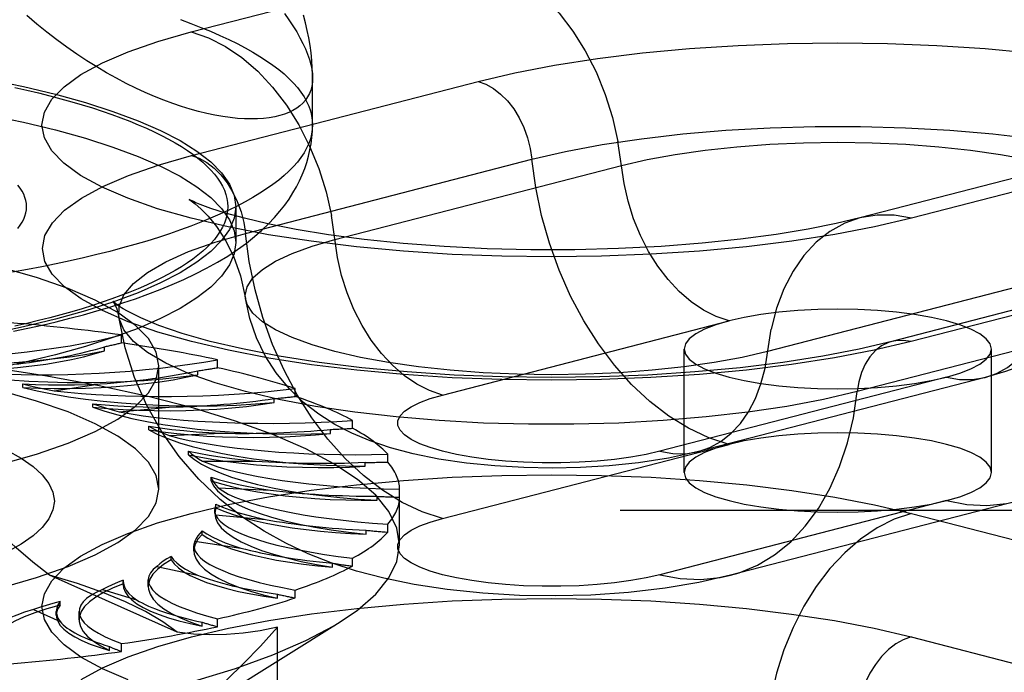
# Model space of a CAD drawing. Header units: inches. Extents: x 0 to 221, y 0 to 143.
# Tile 165 of 256: x 39.376 to 40.176, y 107.486 to 108.017. Entities that reach past the tile are written whole.
import ezdxf

# ---------------------------------------------------------------- set-up
doc = ezdxf.new("R2010")
doc.units = ezdxf.units.IN
doc.header["$LTSCALE"] = 12.142857
doc.header["$MEASUREMENT"] = 0
doc.linetypes.add('HIDDEN', pattern=[0.2, 0.1, -0.1])
doc.layers.get('0').update_dxf_attribs({"linetype": 'CONTINUOUS'})
doc.layers.add('DEFAULT_2', color=8, linetype='HIDDEN')

msp = doc.modelspace()

# ---------------------------------------------------------------- linework, layer by layer
at = {"color": 7, "linetype": 'Continuous'}
msp.add_line((39.61372, 107.93156), (39.61372, 107.96964), dxfattribs=at)
for points in [[(39.61372, 107.96956), (39.61356, 107.96616), (39.61307, 107.96292), (39.61227, 107.95984), (39.61115, 107.95694), (39.60971, 107.95421), (39.60795, 107.95165), (39.60588, 107.94928), (39.6035, 107.94709), (39.60082, 107.94509), (39.59783, 107.94329), (39.59455, 107.94168), (39.59097, 107.94027), (39.58711, 107.93907), (39.58297, 107.93807), (39.57856, 107.9373), (39.57388, 107.93674), (39.56894, 107.93641), (39.56375, 107.93631), (39.55832, 107.93644), (39.55266, 107.93681), (39.54677, 107.93742), (39.54066, 107.93828), (39.53435, 107.9394), (39.52783, 107.94076), (39.52113, 107.94239), (39.51425, 107.94429), (39.50721, 107.94645), (39.50002, 107.94889), (39.49268, 107.9516), (39.48521, 107.95458), (39.47762, 107.95786), (39.46992, 107.96142), (39.46211, 107.96527), (39.45422, 107.96942), (39.44626, 107.97387), (39.43823, 107.97861), (39.43016, 107.98365), (39.42205, 107.98901), (39.41391, 107.99467), (39.40577, 108.00063), (39.39764, 108.0069), (39.38953, 108.01348), (39.38146, 108.02037)], [(39.61372, 107.96956), (39.6137, 107.97195), (39.61351, 107.97793), (39.61312, 107.98395), (39.61251, 107.99), (39.61169, 107.9961), (39.61066, 108.00223), (39.6094, 108.00842), (39.60793, 108.01459), (39.60626, 108.02074)], [(39.61372, 107.93156), (39.61352, 107.92775), (39.61295, 107.92394), (39.61198, 107.92014), (39.61064, 107.91634), (39.60891, 107.91256), (39.60679, 107.90879), (39.6043, 107.90503), (39.60143, 107.90129), (39.59818, 107.89758), (39.59455, 107.89388), (39.59055, 107.89021), (39.58619, 107.88657), (39.58145, 107.88296), (39.57636, 107.87939), (39.5709, 107.87585), (39.56509, 107.87235), (39.55892, 107.86889), (39.55241, 107.86547), (39.54555, 107.86209), (39.53836, 107.85877), (39.53083, 107.85549), (39.52297, 107.85227), (39.51479, 107.8491), (39.50629, 107.84599), (39.49748, 107.84293), (39.48836, 107.83994), (39.47895, 107.83701), (39.46924, 107.83415), (39.45924, 107.83135), (39.44897, 107.82862), (39.43842, 107.82596), (39.4276, 107.82337), (39.41653, 107.82086), (39.40521, 107.81842), (39.39365, 107.81606), (39.38185, 107.81378), (39.36982, 107.81158)], [(39.54476, 107.82482), (39.55265, 107.83003), (39.55994, 107.83531), (39.56661, 107.84061), (39.57261, 107.84584), (39.57803, 107.85103), (39.58287, 107.85613), (39.58722, 107.86118), (39.59114, 107.86617), (39.59465, 107.87114), (39.59782, 107.8761), (39.60066, 107.88105), (39.60318, 107.88601), (39.60541, 107.89097), (39.60737, 107.89595), (39.60906, 107.90096), (39.61048, 107.90601), (39.61165, 107.91109), (39.61255, 107.91617), (39.6132, 107.92127), (39.61359, 107.92641), (39.61372, 107.93156)], [(39.55017, 107.8284), (39.54994, 107.8267), (39.54613, 107.81752), (39.53979, 107.80843), (39.53096, 107.79948), (39.51969, 107.79071), (39.50603, 107.78218), (39.49005, 107.77392), (39.47184, 107.76597), (39.45148, 107.75838), (39.42909, 107.75119), (39.40477, 107.74443), (39.37865, 107.73813), (39.35085, 107.73234), (39.32154, 107.72707), (39.29084, 107.72236), (39.25892, 107.71822), (39.22595, 107.71469), (39.19208, 107.71177)], [(39.37053, 107.76365), (39.38226, 107.76611), (39.39381, 107.76868), (39.40519, 107.77137), (39.41639, 107.77417), (39.42741, 107.77709), (39.43825, 107.78013), (39.44891, 107.78331), (39.45938, 107.78663), (39.46968, 107.7901), (39.47981, 107.79373), (39.48976, 107.79755), (39.49952, 107.80155), (39.5091, 107.80576), (39.51845, 107.81019), (39.52758, 107.81486), (39.53636, 107.81974), (39.54476, 107.82482)]]:
    msp.add_lwpolyline(points, dxfattribs=at)
at = {"layer": 'DEFAULT_2', "color": 8, "linetype": 'HIDDEN'}
for p, q in [((39.515, 108.00709), (39.74796, 108.06738)), ((41.61372, 108.00019), (37.43522, 108.00019)), ((39.51531, 107.90655), (39.74826, 107.96685)), ((40.29175, 107.91617), (40.0588, 107.85588)), ((40.33359, 107.91581), (40.10064, 107.85552)), ((39.55908, 107.84324), (39.79203, 107.90354)), ((39.63192, 107.83817), (39.86487, 107.89846)), ((39.55122, 107.86491), (39.55122, 107.83593)), ((39.55122, 107.83593), (39.55017, 107.8284)), ((40.31762, 107.81557), (40.08467, 107.75527)), ((40.33328, 107.81543), (40.10033, 107.75514)), ((40.21667, 107.80741), (39.98372, 107.74712)), ((39.71943, 107.71173), (39.95239, 107.77202)), ((40.28952, 107.77478), (40.05657, 107.71448)), ((39.45827, 107.75414), (39.45827, 107.76058)), ((39.44445, 107.74779), (39.44445, 107.751)), ((39.91577, 107.64869), (39.91577, 107.74915)), ((40.16577, 107.64869), (40.16577, 107.74915)), ((39.53632, 107.73394), (39.53632, 107.74038)), ((39.48872, 107.63502), (39.48872, 107.73548)), ((39.52058, 107.72825), (39.52058, 107.73147)), ((39.37812, 107.71785), (39.37812, 107.72078)), ((39.40367, 107.71519), (39.44108, 107.72078)), ((40.12916, 107.72627), (39.89621, 107.66598)), ((40.16048, 107.726), (39.92753, 107.66571)), ((39.59964, 107.71054), (39.59964, 107.71697)), ((39.43518, 107.70176), (39.43518, 107.70468)), ((39.58246, 107.7056), (39.58246, 107.70881)), ((39.4566, 107.69803), (39.49718, 107.70186)), ((39.64629, 107.68465), (39.64629, 107.69108)), ((39.48057, 107.68334), (39.48057, 107.68626)), ((39.49721, 107.67876), (39.53974, 107.6807)), ((39.62819, 107.6805), (39.62819, 107.68372)), ((39.51292, 107.66316), (39.51292, 107.66609)), ((39.71943, 107.61128), (39.95239, 107.67157)), ((39.52427, 107.65795), (39.56745, 107.65795)), ((39.65639, 107.65373), (39.65639, 107.65695)), ((39.67486, 107.65705), (39.67486, 107.66348)), ((41.48872, 107.64508), (37.43522, 107.64508)), ((39.53124, 107.64184), (39.53124, 107.64476)), ((39.53695, 107.63624), (39.57948, 107.63429)), ((39.68448, 107.58989), (39.68448, 107.63502)), ((39.6662, 107.6261), (39.6662, 107.62932)), ((40.12916, 107.62581), (39.89621, 107.56552)), ((40.18654, 107.62532), (39.95359, 107.56502)), ((37.43522, 107.61816), (41.48872, 107.61816)), ((39.53497, 107.62002), (39.53422, 107.61553)), ((39.53422, 107.61554), (39.53422, 107.61846)), ((39.53497, 107.62002), (39.53497, 107.62294)), ((39.53488, 107.61428), (39.57546, 107.61046)), ((40.10064, 107.61544), (40.33359, 107.55515)), ((39.52401, 107.59836), (39.52401, 107.60128)), ((39.65733, 107.59845), (39.65733, 107.60167)), ((39.67486, 107.60013), (39.67486, 107.60656)), ((39.5181, 107.59276), (39.55551, 107.58717)), ((39.51725, 107.58508), (39.51725, 107.58894)), ((39.49868, 107.57752), (39.49868, 107.58044)), ((39.64629, 107.57253), (39.64629, 107.57897)), ((39.48715, 107.57232), (39.52023, 107.56513)), ((39.63004, 107.57162), (39.63004, 107.57484)), ((39.50362, 107.5187), (39.39977, 107.56526)), ((39.45972, 107.55738), (39.45972, 107.5603)), ((39.45975, 107.56105), (39.45973, 107.56029)), ((39.45975, 107.55813), (39.45975, 107.56106)), ((39.4801, 107.55584), (39.4801, 107.56136)), ((39.44295, 107.55358), (39.47071, 107.54501)), ((39.45975, 107.55813), (39.45973, 107.55737)), ((39.59964, 107.54664), (39.59964, 107.55307)), ((39.58516, 107.54643), (39.58516, 107.54964)), ((39.38684, 107.53711), (39.40843, 107.52743)), ((39.40841, 107.5408), (39.40841, 107.54372)), ((39.40538, 107.53267), (39.40538, 107.53559)), ((39.4239, 107.52872), (39.4239, 107.53568)), ((39.53632, 107.52324), (39.53632, 107.52967)), ((39.48909, 107.4352), (39.63628, 107.52717)), ((39.52406, 107.52363), (39.52406, 107.52684)), ((39.58519, 107.13154), (39.58519, 107.52273)), ((40.10033, 107.51491), (40.33328, 107.45461)), ((39.44859, 107.50392), (39.44859, 107.50714)), ((39.45827, 107.50304), (39.45827, 107.50947))]:
    msp.add_line(p, q, dxfattribs=at)
for points in [[(39.74796, 108.06738), (39.76199, 108.0626), (39.77583, 108.05561), (39.78928, 108.04649), (39.80213, 108.03538), (39.81422, 108.02244), (39.82537, 108.00784), (39.83542, 107.99181), (39.84423, 107.97455), (39.85168, 107.95633), (39.85765, 107.93739), (39.86207, 107.91801)], [(39.50629, 108.01713), (39.51479, 108.01402), (39.52297, 108.01085), (39.53083, 108.00763), (39.53836, 108.00435), (39.54555, 108.00103), (39.55241, 107.99766), (39.55892, 107.99424), (39.56509, 107.99078), (39.5709, 107.98727), (39.57636, 107.98373), (39.58145, 107.98016), (39.58619, 107.97655), (39.59055, 107.97291), (39.59455, 107.96924), (39.59818, 107.96555), (39.60143, 107.96183), (39.6043, 107.95809), (39.60679, 107.95434), (39.60891, 107.95056), (39.61064, 107.94678), (39.61198, 107.94298), (39.61295, 107.93918), (39.61352, 107.93537), (39.61372, 107.93156)], [(39.59097, 108.02223), (39.59455, 108.01704), (39.59783, 108.012), (39.60082, 108.00709), (39.6035, 108.00233), (39.60588, 107.99772), (39.60795, 107.99324), (39.60971, 107.98892), (39.61115, 107.98474), (39.61227, 107.98071), (39.61307, 107.97684), (39.61356, 107.97312), (39.61372, 107.96956)], [(40.10064, 107.85552), (40.07066, 107.84848), (40.03834, 107.84227), (40.00348, 107.83685), (39.96668, 107.83232), (39.92841, 107.82877), (39.88899, 107.8262), (39.84875, 107.82465), (39.80812, 107.82412), (39.76749, 107.82464), (39.72725, 107.82617), (39.6878, 107.82873), (39.64949, 107.83227), (39.61272, 107.83677), (39.57782, 107.84218), (39.54515, 107.84845), (39.515, 107.85552), (39.4877, 107.86332), (39.46346, 107.87177), (39.44257, 107.88081), (39.42518, 107.89032), (39.4115, 107.90024), (39.40163, 107.91045), (39.3957, 107.92086), (39.39371, 107.93138), (39.39576, 107.9419), (39.40175, 107.95231), (39.41167, 107.96251), (39.4254, 107.97242), (39.44288, 107.98194), (39.46381, 107.99097), (39.48781, 107.99933), (39.515, 108.00709)], [(39.515, 108.00709), (39.52904, 108.00231), (39.54288, 107.99531), (39.55632, 107.9862), (39.56918, 107.97509), (39.58127, 107.96214), (39.59242, 107.94755), (39.60247, 107.93151), (39.61128, 107.91426), (39.61873, 107.89604), (39.6247, 107.8771), (39.62912, 107.85772)], [(39.05122, 107.99432), (39.08698, 107.99399), (39.12237, 107.993), (39.1575, 107.99136), (39.19208, 107.98908), (39.22595, 107.98616), (39.25892, 107.98263), (39.29084, 107.97849), (39.32154, 107.97378), (39.35085, 107.96851), (39.37865, 107.96271), (39.40477, 107.95642), (39.42909, 107.94966), (39.45148, 107.94246), (39.47184, 107.93488), (39.49005, 107.92693), (39.50603, 107.91867), (39.51969, 107.91014), (39.53096, 107.90137), (39.53979, 107.89242), (39.54613, 107.88333), (39.54994, 107.87414), (39.55122, 107.86491)], [(39.74826, 107.96685), (39.77821, 107.97388), (39.8105, 107.98008), (39.84533, 107.98549), (39.88208, 107.99001), (39.92031, 107.99356), (39.9597, 107.99613), (39.99989, 107.99768), (40.04048, 107.9982), (40.08106, 107.99769), (40.12126, 107.99616), (40.16067, 107.9936), (40.19894, 107.99007)], [(39.05122, 107.96534), (39.08698, 107.96501), (39.12237, 107.96403), (39.1575, 107.96239), (39.19208, 107.9601), (39.22595, 107.95718), (39.25892, 107.95365), (39.29084, 107.94951), (39.32154, 107.9448), (39.35085, 107.93953), (39.37865, 107.93374), (39.40477, 107.92744), (39.42909, 107.92068), (39.45148, 107.91349), (39.47184, 107.9059), (39.49005, 107.89795), (39.50603, 107.88969), (39.51969, 107.88116), (39.53096, 107.87239), (39.53979, 107.86344), (39.54613, 107.85435), (39.54994, 107.84517), (39.55122, 107.83593)], [(39.37172, 107.96204), (39.38143, 107.95983), (39.39092, 107.95756), (39.40017, 107.95523), (39.40919, 107.95283), (39.41796, 107.95038), (39.42648, 107.94786), (39.43474, 107.94529), (39.44274, 107.94267), (39.45047, 107.93999), (39.45792, 107.93726), (39.4651, 107.93448), (39.472, 107.93165), (39.4786, 107.92878), (39.48491, 107.92586), (39.49093, 107.9229), (39.49664, 107.9199), (39.50205, 107.91686), (39.50715, 107.91379), (39.51194, 107.91069), (39.51641, 107.90755), (39.52056, 107.90438), (39.52439, 107.90119), (39.5279, 107.89797), (39.53108, 107.89473), (39.53393, 107.89147), (39.53645, 107.88819), (39.53864, 107.88489), (39.5405, 107.88158), (39.54201, 107.87826), (39.5432, 107.87493), (39.54404, 107.8716), (39.54455, 107.86826), (39.54472, 107.86491), (39.54455, 107.86157), (39.54404, 107.85823), (39.5432, 107.85489), (39.54201, 107.85156), (39.5405, 107.84824), (39.53864, 107.84493), (39.53645, 107.84164), (39.53393, 107.83836), (39.53108, 107.8351), (39.5279, 107.83185), (39.52439, 107.82864), (39.52056, 107.82544), (39.51641, 107.82228), (39.51194, 107.81914), (39.50715, 107.81603), (39.50205, 107.81296), (39.49664, 107.80992), (39.49093, 107.80693), (39.48491, 107.80397), (39.4786, 107.80105), (39.472, 107.79818), (39.4651, 107.79535), (39.45792, 107.79257), (39.45047, 107.78984), (39.44274, 107.78716), (39.43474, 107.78453), (39.42648, 107.78196), (39.41796, 107.77945), (39.40919, 107.77699), (39.40017, 107.7746), (39.39092, 107.77226), (39.38143, 107.76999), (39.37172, 107.76779)], [(39.74826, 107.96685), (39.75457, 107.9646), (39.76074, 107.96116), (39.76666, 107.9566), (39.77221, 107.95102), (39.77726, 107.94453), (39.78172, 107.93726), (39.7855, 107.92936), (39.78851, 107.92099), (39.7907, 107.91232), (39.79203, 107.90354)], [(39.79203, 107.90354), (39.81939, 107.90991), (39.84918, 107.91551), (39.88107, 107.92028), (39.91471, 107.92416), (39.94973, 107.9271), (39.98574, 107.92908), (40.02236, 107.93008), (40.05918, 107.93008), (40.0958, 107.92908), (40.13182, 107.9271), (40.16684, 107.92416), (40.20048, 107.92028), (40.23237, 107.91551), (40.26216, 107.90991), (40.28952, 107.90354), (40.31416, 107.89645), (40.3358, 107.88874), (40.35421, 107.88049), (40.36919, 107.87178), (40.38057, 107.86272), (40.38822, 107.8534), (40.39207, 107.84392), (40.3923, 107.83573)], [(39.95239, 107.77202), (39.94188, 107.7756), (39.93152, 107.78084), (39.92146, 107.78766), (39.91183, 107.79598), (39.90278, 107.80567), (39.89444, 107.81659), (39.88692, 107.82859), (39.88032, 107.84151), (39.87475, 107.85515), (39.87028, 107.86932), (39.86697, 107.88383), (39.86207, 107.91801)], [(39.86487, 107.89846), (39.88567, 107.90327), (39.90842, 107.90745), (39.93284, 107.91094), (39.95861, 107.91371), (39.98542, 107.9157), (40.01292, 107.91691), (40.04077, 107.91732), (40.06863, 107.91691), (40.09613, 107.9157), (40.12293, 107.91371), (40.14871, 107.91094), (40.17312, 107.90745), (40.19587, 107.90327), (40.21667, 107.89846), (40.23526, 107.89308), (40.25141, 107.88719), (40.2649, 107.88087), (40.27558, 107.8742), (40.2833, 107.86726), (40.28797, 107.86014), (40.28954, 107.85293), (40.28936, 107.85049)], [(40.10033, 107.75514), (40.07038, 107.74811), (40.0381, 107.7419), (40.00327, 107.73649), (39.96652, 107.73197), (39.92828, 107.72842), (39.8889, 107.72586), (39.84871, 107.72431), (39.80812, 107.72378), (39.76754, 107.72429), (39.72734, 107.72583), (39.68792, 107.72838), (39.64965, 107.73191), (39.61292, 107.73641), (39.57806, 107.74181), (39.54543, 107.74808), (39.51531, 107.75514), (39.48804, 107.76293), (39.46382, 107.77138), (39.44295, 107.7804), (39.42558, 107.78991), (39.41192, 107.79981), (39.40205, 107.81002), (39.39613, 107.82042), (39.39415, 107.83092), (39.39619, 107.84143), (39.40217, 107.85183), (39.41209, 107.86202), (39.4258, 107.87192), (39.44326, 107.88143), (39.46417, 107.89045), (39.48814, 107.8988), (39.51531, 107.90655)], [(39.51531, 107.90655), (39.52162, 107.9043), (39.52779, 107.90087), (39.53371, 107.89631), (39.53925, 107.89073), (39.54431, 107.88424), (39.54877, 107.87696), (39.55255, 107.86906), (39.55556, 107.86069), (39.55775, 107.85203), (39.55908, 107.84324)], [(39.95239, 107.67157), (39.93586, 107.677), (39.9195, 107.68469), (39.90349, 107.69455), (39.88799, 107.70648), (39.87316, 107.72035), (39.85916, 107.73603), (39.84614, 107.75334), (39.83422, 107.77211), (39.82354, 107.79214), (39.8142, 107.81322), (39.80631, 107.83513), (39.79994, 107.85765), (39.79516, 107.88053), (39.79203, 107.90354)], [(39.37414, 107.84732), (39.37602, 107.84981), (39.3776, 107.8523), (39.3789, 107.85481), (39.37991, 107.85733), (39.38064, 107.85985), (39.38107, 107.86238), (39.38122, 107.86491), (39.38107, 107.86744), (39.38064, 107.86997), (39.37991, 107.8725), (39.3789, 107.87501), (39.3776, 107.87752), (39.37602, 107.88002), (39.37414, 107.8825)], [(39.55122, 107.86491), (39.54994, 107.85568), (39.54613, 107.8465), (39.53979, 107.8374), (39.53096, 107.82845), (39.51969, 107.81969), (39.50603, 107.81115), (39.49005, 107.80289), (39.47184, 107.79495), (39.45148, 107.78736), (39.42909, 107.78017), (39.40477, 107.77341), (39.37865, 107.76711), (39.35085, 107.76132), (39.32154, 107.75605), (39.29084, 107.75133), (39.25892, 107.7472), (39.22595, 107.74366), (39.19208, 107.74075)], [(39.51822, 107.86848), (39.51687, 107.86908), (39.51399, 107.87048), (39.51353, 107.87073), (39.5151, 107.86969), (39.51834, 107.86725), (39.52302, 107.86316), (39.52886, 107.85716), (39.53552, 107.84893), (39.54264, 107.83808), (39.54945, 107.82462), (39.55523, 107.80863), (39.55924, 107.7902)], [(40.0588, 107.85588), (40.03942, 107.85127), (40.01673, 107.84673), (39.99069, 107.84241), (39.96176, 107.83852), (39.93043, 107.83523), (39.89717, 107.83265), (39.86251, 107.83086), (39.82699, 107.82994), (39.79117, 107.82991), (39.7556, 107.83077), (39.72081, 107.8325), (39.68737, 107.83503), (39.65579, 107.8383), (39.62663, 107.84216), (39.60029, 107.84648), (39.57737, 107.85102), (39.55834, 107.85549), (39.54295, 107.85973), (39.53107, 107.86353), (39.52246, 107.86671), (39.51822, 107.86848)], [(39.71943, 107.71173), (39.70893, 107.71531), (39.69857, 107.72054), (39.6885, 107.72737), (39.67888, 107.73568), (39.66983, 107.74537), (39.66149, 107.7563), (39.65396, 107.7683), (39.64737, 107.78121), (39.6418, 107.79485), (39.63732, 107.80903), (39.63402, 107.82354), (39.62912, 107.85772)], [(40.10064, 107.85552), (40.0866, 107.858), (40.07276, 107.85817), (40.0588, 107.85588)], [(39.48872, 107.73548), (39.4866, 107.74658), (39.48031, 107.75757), (39.46986, 107.76835), (39.45541, 107.77881), (39.43704, 107.78885), (39.41499, 107.79839), (39.3894, 107.80731), (39.36058, 107.81555), (39.32875, 107.82301), (39.29428, 107.82963), (39.25745, 107.83534), (39.21864, 107.84009), (39.17821, 107.84383), (39.13657, 107.84654), (39.0943, 107.84816), (39.05122, 107.84871)], [(40.0588, 107.85588), (40.04646, 107.85156), (40.03437, 107.84487), (40.02322, 107.83605), (40.01317, 107.82522), (40.00436, 107.81252), (39.99692, 107.79815), (39.99094, 107.78231), (39.98652, 107.76522)], [(40.28936, 107.85049), (40.28613, 107.83497), (40.28104, 107.8198), (40.2741, 107.80517), (40.26542, 107.79137), (40.255, 107.77846), (40.2434, 107.76703), (40.23143, 107.75749), (40.21897, 107.74936), (40.206, 107.74238), (40.19221, 107.73628), (40.17708, 107.73082), (40.16048, 107.726)], [(39.45629, 107.77544), (39.45652, 107.78363), (39.46037, 107.79311), (39.46803, 107.80243), (39.47941, 107.81149), (39.49438, 107.8202), (39.5128, 107.82845), (39.53444, 107.83616), (39.55908, 107.84324)], [(39.71943, 107.61128), (39.70291, 107.61671), (39.68655, 107.62439), (39.67054, 107.63425), (39.65504, 107.64618), (39.64021, 107.66006), (39.62621, 107.67574), (39.61318, 107.69305), (39.60127, 107.71182), (39.59058, 107.73185), (39.58125, 107.75293), (39.57335, 107.77484), (39.56699, 107.79735), (39.56221, 107.82024), (39.55908, 107.84324)], [(39.55924, 107.7902), (39.55906, 107.79264), (39.56062, 107.79985), (39.5653, 107.80697), (39.57302, 107.81391), (39.5837, 107.82058), (39.59719, 107.8269), (39.61333, 107.83279), (39.63192, 107.83817)], [(40.16048, 107.726), (40.16971, 107.72923), (40.17876, 107.73424), (40.18711, 107.74084), (40.19463, 107.74895), (40.20123, 107.75845), (40.2068, 107.76921), (40.21127, 107.78106), (40.21458, 107.79386), (40.21948, 107.82551)], [(39.45984, 107.78184), (39.45625, 107.78414), (39.45247, 107.78699), (39.45138, 107.78801), (39.45229, 107.78676), (39.4544, 107.78262), (39.45629, 107.77544)], [(39.98372, 107.74712), (39.96292, 107.7423), (39.94017, 107.73813), (39.91576, 107.73463), (39.88998, 107.73187), (39.86318, 107.72987), (39.83567, 107.72866), (39.80782, 107.72826), (39.77997, 107.72866), (39.75247, 107.72987), (39.72566, 107.73187), (39.69989, 107.73463), (39.67547, 107.73813), (39.65272, 107.7423), (39.63192, 107.74712), (39.61333, 107.7525), (39.59719, 107.75839), (39.5837, 107.76471), (39.57302, 107.77138), (39.5653, 107.77832), (39.56062, 107.78543), (39.55924, 107.7902)], [(39.92753, 107.66571), (39.903, 107.66031), (39.87862, 107.65655), (39.855, 107.65411), (39.8317, 107.65271), (39.80858, 107.65224), (39.78549, 107.65265), (39.76196, 107.654), (39.73887, 107.65631), (39.71641, 107.65964), (39.6956, 107.66386), (39.67723, 107.66874), (39.66065, 107.67433), (39.64563, 107.68064), (39.63173, 107.68784), (39.61877, 107.69606), (39.60649, 107.70561), (39.59466, 107.717), (39.58405, 107.72986), (39.57523, 107.74356), (39.56808, 107.75823), (39.56269, 107.77386), (39.55924, 107.7902)], [(40.08467, 107.75527), (40.05818, 107.74904), (40.02863, 107.74332), (39.99621, 107.73823), (39.96138, 107.73391), (39.92465, 107.73046), (39.88645, 107.72794), (39.84729, 107.72642), (39.80764, 107.72591), (39.76798, 107.72643), (39.7288, 107.72796), (39.69059, 107.73049), (39.65385, 107.73396), (39.619, 107.73829), (39.58656, 107.7434), (39.5569, 107.74916), (39.53051, 107.75539), (39.50767, 107.7619), (39.48878, 107.76838), (39.47404, 107.77447), (39.46326, 107.77986), (39.45984, 107.78184)], [(40.04077, 107.7815), (40.02446, 107.78122), (40.00842, 107.7804), (39.99294, 107.77904), (39.97827, 107.77717), (39.96468, 107.77481), (39.95239, 107.77202)], [(40.16577, 107.74915), (40.1647, 107.75337), (40.16151, 107.75752), (40.15626, 107.76153), (40.14903, 107.76532), (40.13994, 107.76884), (40.12916, 107.77202), (40.11687, 107.77481), (40.10327, 107.77717), (40.08861, 107.77904), (40.07313, 107.7804), (40.05709, 107.78122), (40.04077, 107.7815)], [(40.05657, 107.71448), (40.0292, 107.70811), (39.99941, 107.7025), (39.96753, 107.69774), (39.93389, 107.69386), (39.89887, 107.69092), (39.86285, 107.68894), (39.82623, 107.68794), (39.78941, 107.68794), (39.75279, 107.68894), (39.71677, 107.69092), (39.68176, 107.69386), (39.64812, 107.69774), (39.61623, 107.7025), (39.58644, 107.70811), (39.55908, 107.71448), (39.53444, 107.72157), (39.5128, 107.72928), (39.49438, 107.73753), (39.47941, 107.74623), (39.46803, 107.7553), (39.46037, 107.76462), (39.45652, 107.7741), (39.45629, 107.77544)], [(39.95359, 107.56502), (39.92775, 107.55916), (39.9004, 107.55454), (39.87065, 107.55107), (39.84011, 107.54898), (39.81097, 107.54825), (39.782, 107.54871), (39.75207, 107.55046), (39.72312, 107.55348), (39.69639, 107.55757), (39.67173, 107.56264), (39.64946, 107.5685), (39.62895, 107.57518), (39.61011, 107.5826), (39.59211, 107.59106), (39.57449, 107.60086), (39.55689, 107.61245), (39.53871, 107.62673), (39.52122, 107.6433), (39.50532, 107.6616), (39.49113, 107.68164), (39.47898, 107.70313), (39.469, 107.72602), (39.46137, 107.75021), (39.45629, 107.77544)], [(39.95239, 107.77202), (39.94153, 107.76881), (39.93252, 107.76532), (39.9253, 107.76153), (39.92003, 107.75752), (39.91686, 107.75337), (39.91577, 107.74915)], [(39.92753, 107.66571), (39.93676, 107.66894), (39.94581, 107.67394), (39.95416, 107.68055), (39.96168, 107.68866), (39.96827, 107.69816), (39.97385, 107.70891), (39.97832, 107.72077), (39.98163, 107.73357), (39.98652, 107.76522)], [(39.68448, 107.58989), (39.68232, 107.60342), (39.67584, 107.61687), (39.6651, 107.63012), (39.65017, 107.64311), (39.63114, 107.65573), (39.60815, 107.6679), (39.58136, 107.67953), (39.55095, 107.69056), (39.51712, 107.7009), (39.48011, 107.71047), (39.44017, 107.71923), (39.39758, 107.7271), (39.35262, 107.73404), (39.3056, 107.73998), (39.25684, 107.74491), (39.20667, 107.74877), (39.15545, 107.75155), (39.10351, 107.75323), (39.05122, 107.75379)], [(40.08467, 107.75527), (40.08193, 107.75442), (40.07639, 107.75171), (40.07133, 107.74783), (40.06687, 107.74287), (40.0631, 107.73692), (40.06008, 107.73011), (40.05789, 107.72258), (40.05657, 107.71448)], [(40.10033, 107.75514), (40.09403, 107.75615), (40.08785, 107.75591), (40.08467, 107.75527)], [(39.48872, 107.63502), (39.4866, 107.64612), (39.48031, 107.65711), (39.46986, 107.66789), (39.45541, 107.67835), (39.43704, 107.6884), (39.41499, 107.69793), (39.3894, 107.70685), (39.36058, 107.71509), (39.32875, 107.72255), (39.29428, 107.72917), (39.25745, 107.73488), (39.21864, 107.73964), (39.17821, 107.74338), (39.13657, 107.74608), (39.0943, 107.7477), (39.05122, 107.74826)], [(39.23624, 107.74122), (39.25086, 107.73963), (39.26582, 107.73836), (39.28117, 107.7374), (39.29676, 107.73676), (39.3125, 107.73645), (39.32829, 107.73645), (39.34402, 107.73679), (39.35961, 107.73744), (39.37494, 107.73842), (39.38992, 107.73971), (39.40446, 107.7413), (39.41845, 107.74319), (39.43177, 107.74535), (39.44445, 107.74779)], [(39.31113, 107.73114), (39.32397, 107.73121), (39.33667, 107.73154), (39.34927, 107.73212), (39.36165, 107.73296), (39.37374, 107.73404), (39.38547, 107.73536), (39.39677, 107.73692), (39.40756, 107.73869), (39.41779, 107.74068), (39.42739, 107.74287), (39.43627, 107.74524), (39.44445, 107.74779)], [(39.91577, 107.74915), (39.91686, 107.74492), (39.92003, 107.74077), (39.9253, 107.73677), (39.93252, 107.73297), (39.94162, 107.72945), (39.95239, 107.72627), (39.96469, 107.72348), (39.97827, 107.72113), (39.99294, 107.71926), (40.00842, 107.7179), (40.02432, 107.71708), (40.04077, 107.71679)], [(40.12916, 107.72627), (40.13994, 107.72945), (40.14903, 107.73297), (40.15626, 107.73677), (40.16151, 107.74077), (40.1647, 107.74492), (40.16577, 107.74915)], [(39.05122, 107.62225), (39.0943, 107.6228), (39.13657, 107.62442), (39.17821, 107.62712), (39.21864, 107.63086), (39.25745, 107.63562), (39.29428, 107.64133), (39.32875, 107.64795), (39.36058, 107.65541), (39.3894, 107.66365), (39.41499, 107.67257), (39.43704, 107.6821), (39.45541, 107.69215), (39.46986, 107.70261), (39.48031, 107.71339), (39.4866, 107.72438), (39.48872, 107.73548)], [(39.31113, 107.73114), (39.32446, 107.72892), (39.33834, 107.727), (39.35282, 107.72537), (39.36774, 107.72403), (39.38303, 107.72302), (39.39859, 107.72231), (39.41431, 107.72194), (39.43009, 107.72188), (39.44584, 107.72215), (39.46146, 107.72275), (39.47685, 107.72366), (39.4919, 107.72489), (39.50646, 107.72642), (39.52058, 107.72825)], [(39.37812, 107.71785), (39.39082, 107.71735), (39.40354, 107.7171), (39.41634, 107.71711), (39.42909, 107.71737), (39.44173, 107.71789), (39.45417, 107.71867), (39.46633, 107.71969), (39.47816, 107.72096), (39.48956, 107.72246), (39.50049, 107.72418), (39.51081, 107.72611), (39.52058, 107.72825)], [(39.37814, 107.72078), (39.38419, 107.71927), (39.39046, 107.71784), (39.39696, 107.71648), (39.40367, 107.71519)], [(39.37814, 107.72078), (39.3886, 107.72034), (39.39909, 107.72008), (39.40963, 107.71999), (39.42016, 107.72008), (39.43064, 107.72035), (39.44108, 107.72078)], [(40.04077, 107.71679), (40.05723, 107.71708), (40.07313, 107.7179), (40.0886, 107.71926), (40.10327, 107.72113), (40.11675, 107.72346), (40.12916, 107.72627)], [(40.12916, 107.72627), (40.13967, 107.72441), (40.15003, 107.72428), (40.16048, 107.726)], [(39.37812, 107.71785), (39.38977, 107.71507), (39.40215, 107.71255), (39.4153, 107.71029), (39.42911, 107.70831), (39.44348, 107.70662), (39.45833, 107.70523), (39.47355, 107.70415), (39.48906, 107.70339), (39.50476, 107.70295), (39.52054, 107.70283), (39.53631, 107.70304), (39.55195, 107.70358), (39.56732, 107.70443), (39.58246, 107.7056)], [(39.95359, 107.56502), (39.9606, 107.5671), (39.97543, 107.5733), (39.98943, 107.58173), (40.00246, 107.5923), (40.01438, 107.6049), (40.02506, 107.6194), (40.0344, 107.63565), (40.04229, 107.65347), (40.04866, 107.67269), (40.05343, 107.6931), (40.05657, 107.71448)], [(39.43518, 107.70176), (39.44734, 107.70069), (39.45971, 107.69987), (39.47232, 107.6993), (39.48505, 107.69899), (39.49785, 107.69894), (39.51062, 107.69914), (39.52329, 107.6996), (39.53578, 107.70032), (39.54802, 107.70128), (39.55993, 107.70249), (39.5714, 107.70392), (39.58246, 107.7056)], [(39.4352, 107.70468), (39.44015, 107.70293), (39.44536, 107.70124), (39.45085, 107.6996), (39.4566, 107.69803)], [(39.4352, 107.70468), (39.44521, 107.70378), (39.45536, 107.70305), (39.46568, 107.70249), (39.47611, 107.70211), (39.48661, 107.70189), (39.49718, 107.70186)], [(39.89621, 107.66598), (39.8849, 107.66339), (39.87261, 107.66119), (39.85924, 107.65937), (39.84511, 107.65798), (39.83045, 107.65704), (39.81546, 107.65656), (39.80035, 107.65656), (39.78536, 107.65703), (39.77069, 107.65797), (39.75656, 107.65935), (39.74318, 107.66117), (39.73074, 107.66339), (39.71944, 107.66598), (39.70941, 107.66891), (39.70084, 107.67213), (39.69382, 107.67559), (39.68847, 107.67924), (39.68486, 107.68304), (39.68306, 107.68692), (39.68306, 107.69083), (39.6849, 107.69471), (39.68851, 107.69851), (39.6939, 107.70216), (39.70092, 107.70562), (39.70942, 107.7088), (39.71943, 107.71173)], [(39.43518, 107.70176), (39.44478, 107.69849), (39.45528, 107.69546), (39.46672, 107.69264), (39.47899, 107.69007), (39.49201, 107.68776), (39.5057, 107.68572), (39.51997, 107.68397), (39.53473, 107.68252), (39.54989, 107.68139), (39.56536, 107.68056), (39.58103, 107.68006), (39.59679, 107.67988), (39.6125, 107.68003), (39.62819, 107.6805)], [(39.48057, 107.68334), (39.48784, 107.67969), (39.49615, 107.67623), (39.50552, 107.67295), (39.51587, 107.66986), (39.52715, 107.667), (39.53926, 107.66438), (39.55214, 107.66202), (39.56571, 107.65993), (39.57988, 107.65812), (39.59455, 107.65662), (39.60965, 107.65542), (39.62505, 107.65454), (39.64062, 107.65397), (39.65639, 107.65373)], [(39.48057, 107.68334), (39.49183, 107.68174), (39.50346, 107.68038), (39.5155, 107.67925), (39.52783, 107.67837), (39.5404, 107.67775), (39.55311, 107.67737), (39.5659, 107.67726), (39.57868, 107.6774), (39.59138, 107.6778), (39.60392, 107.67845), (39.61617, 107.67935), (39.62819, 107.6805)], [(39.48059, 107.68626), (39.48429, 107.68431), (39.48829, 107.68241), (39.4926, 107.68056), (39.49721, 107.67876)], [(39.48059, 107.68626), (39.48984, 107.68493), (39.49935, 107.68375), (39.50914, 107.68274), (39.51916, 107.68189), (39.52935, 107.68121), (39.53974, 107.6807)], [(40.04077, 107.68104), (40.02446, 107.68077), (40.00842, 107.67994), (39.99294, 107.67858), (39.97827, 107.67671), (39.96468, 107.67436), (39.95239, 107.67157)], [(40.16577, 107.64869), (40.1647, 107.65291), (40.16151, 107.65706), (40.15626, 107.66107), (40.14903, 107.66487), (40.13994, 107.66839), (40.12916, 107.67157), (40.11687, 107.67436), (40.10327, 107.67671), (40.08861, 107.67858), (40.07313, 107.67994), (40.05709, 107.68077), (40.04077, 107.68104)], [(39.36521, 107.66691), (39.37685, 107.66039), (39.38648, 107.65365), (39.39402, 107.64674), (39.39944, 107.6397), (39.4027, 107.63257), (39.4038, 107.6254), (39.4027, 107.61823), (39.39943, 107.6111), (39.39401, 107.60406), (39.38646, 107.59714), (39.37682, 107.59041), (39.36518, 107.58388)], [(39.51294, 107.66608), (39.51527, 107.664), (39.51794, 107.66195), (39.52094, 107.65993), (39.52427, 107.65795)], [(39.51294, 107.66608), (39.52115, 107.66435), (39.52973, 107.66277), (39.53869, 107.66133), (39.54798, 107.66004), (39.55757, 107.65892), (39.56745, 107.65795)], [(39.89621, 107.66598), (39.90672, 107.66411), (39.91708, 107.66399), (39.92753, 107.66571)], [(39.95239, 107.67157), (39.94153, 107.66836), (39.93252, 107.66487), (39.9253, 107.66107), (39.92003, 107.65706), (39.91686, 107.65291), (39.91577, 107.64869)], [(39.51292, 107.66316), (39.51763, 107.65925), (39.52349, 107.65546), (39.53052, 107.6518), (39.53864, 107.6483), (39.54782, 107.64498), (39.55799, 107.64185), (39.5691, 107.63895), (39.58105, 107.63628), (39.5938, 107.63387), (39.60724, 107.63172), (39.6213, 107.62987), (39.63588, 107.6283), (39.65083, 107.62705), (39.6662, 107.6261)], [(39.51292, 107.66316), (39.52293, 107.66108), (39.53347, 107.65922), (39.54457, 107.65757), (39.55613, 107.65615), (39.56808, 107.65497), (39.58035, 107.65403), (39.59287, 107.65334), (39.60555, 107.6529), (39.61832, 107.65273), (39.63111, 107.65281), (39.64379, 107.65314), (39.65639, 107.65373)], [(39.91577, 107.64869), (39.91686, 107.64447), (39.92003, 107.64032), (39.9253, 107.63631), (39.93252, 107.63251), (39.94162, 107.629), (39.95239, 107.62581), (39.96469, 107.62303), (39.97827, 107.62067), (39.99294, 107.6188), (40.00842, 107.61744), (40.02432, 107.61662), (40.04077, 107.61634)], [(40.12916, 107.62581), (40.13994, 107.629), (40.14903, 107.63251), (40.15626, 107.63631), (40.16151, 107.64032), (40.1647, 107.64447), (40.16577, 107.64869)], [(39.39977, 107.56526), (39.38625, 107.57584), (39.37269, 107.58736), (39.35912, 107.59983), (39.34545, 107.61326), (39.3316, 107.62769), (39.31759, 107.64311)], [(39.46381, 107.47999), (39.44288, 107.48902), (39.4254, 107.49854), (39.41167, 107.50844), (39.40175, 107.51865), (39.39576, 107.52906), (39.39371, 107.53958), (39.3957, 107.55009), (39.40163, 107.56051), (39.41151, 107.57072), (39.42518, 107.58063), (39.44257, 107.59015), (39.46346, 107.59918), (39.4877, 107.60764), (39.515, 107.61544), (39.54515, 107.62251), (39.57782, 107.62878), (39.61272, 107.63419), (39.64949, 107.63869), (39.6878, 107.64223), (39.72726, 107.64479), (39.7675, 107.64632), (39.80812, 107.64683), (39.84875, 107.64631), (39.88899, 107.64476), (39.92841, 107.64219), (39.96669, 107.63863), (40.00348, 107.63411), (40.03835, 107.62869), (40.07066, 107.62248), (40.10064, 107.61544)], [(39.53124, 107.64184), (39.53325, 107.63777), (39.53648, 107.63378), (39.54095, 107.62986), (39.5466, 107.62605), (39.55341, 107.62236), (39.56133, 107.61882), (39.57031, 107.61547), (39.5803, 107.6123), (39.59123, 107.60935), (39.60303, 107.60664), (39.61563, 107.60418), (39.62894, 107.60198), (39.64283, 107.60008), (39.65733, 107.59845)], [(39.53124, 107.64184), (39.5397, 107.63934), (39.54883, 107.63703), (39.55866, 107.63491), (39.56909, 107.63299), (39.58006, 107.63129), (39.59152, 107.62981), (39.60338, 107.62857), (39.61558, 107.62757), (39.62804, 107.62682), (39.64069, 107.62633), (39.65339, 107.62609), (39.6662, 107.6261)], [(39.53125, 107.64476), (39.53215, 107.6426), (39.5334, 107.64046), (39.535, 107.63834), (39.53695, 107.63624)], [(39.53125, 107.64476), (39.53818, 107.64268), (39.54557, 107.64074), (39.55342, 107.63892), (39.56171, 107.63724), (39.5704, 107.6357), (39.57948, 107.63429)], [(39.05122, 107.52179), (39.0943, 107.52234), (39.13657, 107.52396), (39.17821, 107.52667), (39.21864, 107.53041), (39.25745, 107.53516), (39.29428, 107.54087), (39.32875, 107.54749), (39.36058, 107.55495), (39.3894, 107.56319), (39.41499, 107.57211), (39.43704, 107.58165), (39.45541, 107.59169), (39.46986, 107.60215), (39.48031, 107.61293), (39.4866, 107.62392), (39.48872, 107.63502)], [(40.04077, 107.61634), (40.05723, 107.61662), (40.07313, 107.61744), (40.0886, 107.6188), (40.10327, 107.62067), (40.11675, 107.623), (40.12916, 107.62581)], [(40.12916, 107.62581), (40.14569, 107.62269), (40.16204, 107.62191), (40.17806, 107.62348), (40.18654, 107.62532)], [(39.53498, 107.62294), (39.53442, 107.62077), (39.53422, 107.61846)], [(39.53422, 107.61846), (39.53437, 107.61644), (39.53488, 107.61428)], [(39.53497, 107.62002), (39.54163, 107.61717), (39.54907, 107.61449), (39.55733, 107.61196), (39.56631, 107.6096), (39.57598, 107.60743), (39.58627, 107.60546), (39.59712, 107.60371), (39.60846, 107.60218), (39.62023, 107.60088), (39.63235, 107.59982), (39.6447, 107.59901), (39.65733, 107.59845)], [(39.53498, 107.62294), (39.54041, 107.62058), (39.54638, 107.61833), (39.5529, 107.61619), (39.55993, 107.61416), (39.56745, 107.61225), (39.57546, 107.61046)], [(39.53422, 107.61553), (39.53473, 107.61185), (39.5365, 107.60778), (39.5395, 107.60377), (39.54374, 107.59984), (39.54916, 107.596), (39.55576, 107.59229), (39.56347, 107.58872), (39.57226, 107.58533), (39.58206, 107.58212), (39.59282, 107.57913), (39.60445, 107.57637), (39.61685, 107.57387), (39.63004, 107.57162)], [(39.89621, 107.56552), (39.8849, 107.56293), (39.87261, 107.56073), (39.85924, 107.55891), (39.84511, 107.55752), (39.83045, 107.55658), (39.81546, 107.55611), (39.80035, 107.55611), (39.78536, 107.55657), (39.77069, 107.55751), (39.75656, 107.55889), (39.74318, 107.56071), (39.73074, 107.56293), (39.71944, 107.56552), (39.70941, 107.56845), (39.70084, 107.57167), (39.69382, 107.57513), (39.68847, 107.57879), (39.68486, 107.58258), (39.68306, 107.58647), (39.68306, 107.59038), (39.6849, 107.59425), (39.68851, 107.59805), (39.6939, 107.60171), (39.70092, 107.60517), (39.70942, 107.60835), (39.71943, 107.61128)], [(40.10064, 107.61544), (40.0866, 107.61066), (40.07276, 107.60367), (40.05932, 107.59455), (40.04646, 107.58344), (40.03437, 107.5705), (40.02322, 107.5559), (40.01317, 107.53987), (40.00436, 107.52261), (39.99692, 107.50439), (39.99094, 107.48545), (39.98652, 107.46607)], [(39.52401, 107.60127), (39.52201, 107.59917), (39.52036, 107.59705), (39.51905, 107.59491), (39.5181, 107.59276)], [(39.52401, 107.60127), (39.52778, 107.59871), (39.53215, 107.59623), (39.53713, 107.59383), (39.5427, 107.59151), (39.54882, 107.58929), (39.55551, 107.58717)], [(39.52401, 107.59836), (39.52052, 107.59435), (39.51829, 107.59032), (39.5173, 107.58624), (39.51725, 107.58507)], [(39.52401, 107.59836), (39.52866, 107.59526), (39.53419, 107.59228), (39.54061, 107.58942), (39.54788, 107.58669), (39.55595, 107.58412), (39.56476, 107.58172), (39.57426, 107.5795), (39.58441, 107.57748), (39.59513, 107.57568), (39.60636, 107.57409), (39.61798, 107.57274), (39.63004, 107.57162)], [(39.51725, 107.58507), (39.51757, 107.58216), (39.5191, 107.57809), (39.52187, 107.57407), (39.52587, 107.57011), (39.53108, 107.56626), (39.53745, 107.56252), (39.54495, 107.55892), (39.55354, 107.55549), (39.56315, 107.55225), (39.57368, 107.54923), (39.58516, 107.54643)], [(39.63628, 107.52717), (39.65017, 107.53667), (39.6651, 107.54965), (39.67584, 107.56291), (39.68232, 107.57635), (39.68448, 107.58989)], [(39.49868, 107.57752), (39.49256, 107.57373), (39.48765, 107.56986), (39.48395, 107.56589), (39.48147, 107.56185), (39.48025, 107.55778), (39.4801, 107.55584)], [(39.49868, 107.58044), (39.49529, 107.57845), (39.49224, 107.57644), (39.48953, 107.57439), (39.48715, 107.57232)], [(39.49868, 107.58044), (39.50067, 107.57774), (39.50331, 107.5751), (39.5066, 107.57251), (39.51053, 107.56998), (39.51507, 107.56752), (39.52023, 107.56513)], [(39.49868, 107.57752), (39.50118, 107.57426), (39.50462, 107.57108), (39.50903, 107.56797), (39.51436, 107.56496), (39.52058, 107.56206), (39.52764, 107.5593), (39.53552, 107.55669), (39.54416, 107.55425), (39.5535, 107.55199), (39.56349, 107.54992), (39.57404, 107.54807), (39.58516, 107.54643)], [(39.50362, 107.5187), (39.49196, 107.52724), (39.47799, 107.53549), (39.46167, 107.54347), (39.44312, 107.55112), (39.42251, 107.55838), (39.39977, 107.56526)], [(39.45975, 107.56105), (39.45508, 107.55925), (39.45072, 107.5574), (39.44668, 107.55551), (39.44295, 107.55358)], [(39.45973, 107.56029), (39.45991, 107.55831), (39.46073, 107.55559), (39.46223, 107.55289), (39.4644, 107.55022), (39.46723, 107.5476), (39.47071, 107.54501)], [(39.89621, 107.56552), (39.91274, 107.5624), (39.92909, 107.56162), (39.9451, 107.56319), (39.95359, 107.56502)], [(39.45975, 107.55813), (39.45119, 107.55468), (39.44376, 107.55109), (39.43744, 107.54735), (39.4323, 107.54348), (39.42836, 107.53952), (39.42564, 107.5355), (39.42418, 107.53143), (39.4239, 107.52871)], [(39.45973, 107.55737), (39.46002, 107.55481), (39.46129, 107.55152), (39.46354, 107.54826), (39.46677, 107.54506), (39.47095, 107.54193), (39.47605, 107.53889), (39.48206, 107.53597), (39.48893, 107.53318), (39.49661, 107.53053), (39.50507, 107.52804), (39.51421, 107.52575), (39.52406, 107.52363)], [(39.4801, 107.55584), (39.48028, 107.55369), (39.48157, 107.54962), (39.4841, 107.54559), (39.48787, 107.54162), (39.49285, 107.53774), (39.49901, 107.53398), (39.50629, 107.53036), (39.51464, 107.52691), (39.52406, 107.52363)], [(39.42558, 107.48014), (39.44295, 107.48964), (39.46382, 107.49867), (39.48804, 107.50711), (39.51531, 107.51491), (39.54543, 107.52197), (39.57806, 107.52823), (39.61292, 107.53363), (39.64966, 107.53813), (39.68792, 107.54167), (39.72734, 107.54422), (39.76754, 107.54575), (39.80812, 107.54627), (39.84871, 107.54574), (39.8889, 107.54419), (39.92828, 107.54162), (39.96652, 107.53807), (40.00327, 107.53355), (40.0381, 107.52814), (40.07039, 107.52194), (40.10033, 107.51491)], [(39.40841, 107.5408), (39.39766, 107.53778), (39.38794, 107.53458), (39.3792, 107.53117), (39.37154, 107.5276), (39.36501, 107.52388), (39.35964, 107.52004), (39.35547, 107.5161), (39.35252, 107.51208), (39.35082, 107.50802), (39.35036, 107.50453)], [(39.40841, 107.54372), (39.4026, 107.54215), (39.39707, 107.54053), (39.39182, 107.53885), (39.38684, 107.53711)], [(39.40841, 107.54372), (39.40672, 107.54101), (39.40571, 107.53829), (39.40538, 107.53559)], [(39.40841, 107.5408), (39.40645, 107.53751), (39.40549, 107.53422), (39.40538, 107.53267)], [(39.40538, 107.53559), (39.40572, 107.53284), (39.40674, 107.53013), (39.40843, 107.52743)], [(39.40538, 107.53267), (39.40552, 107.5309), (39.40655, 107.5276), (39.40857, 107.52433), (39.41156, 107.52111), (39.41551, 107.51796), (39.4204, 107.5149), (39.42619, 107.51195), (39.43285, 107.50913), (39.44031, 107.50645), (39.44859, 107.50392)], [(39.4239, 107.52871), (39.42397, 107.52734), (39.42503, 107.52327), (39.42732, 107.51923), (39.43087, 107.51524), (39.43561, 107.51135), (39.44151, 107.50758), (39.44859, 107.50392)], [(39.05122, 107.42599), (39.10351, 107.42655), (39.15545, 107.42823), (39.20667, 107.431), (39.25684, 107.43487), (39.3056, 107.43979), (39.35262, 107.44574), (39.39758, 107.45268), (39.44017, 107.46055), (39.48011, 107.4693), (39.51712, 107.47888), (39.55095, 107.48922), (39.58136, 107.50024), (39.60815, 107.51188), (39.63114, 107.52405), (39.63628, 107.52717)], [(39.50362, 107.44558), (39.51704, 107.45607), (39.5305, 107.4675), (39.54398, 107.47986), (39.55754, 107.49317), (39.57129, 107.50747), (39.58519, 107.52273)], [(39.58519, 107.52273), (39.57116, 107.51991), (39.55734, 107.51793), (39.54375, 107.5168), (39.53031, 107.51653), (39.51693, 107.51717), (39.50362, 107.5187)], [(40.10033, 107.51491), (40.09403, 107.51266), (40.08785, 107.50922), (40.08193, 107.50466), (40.07639, 107.49908), (40.07133, 107.49259), (40.06687, 107.48532), (40.0631, 107.47742), (40.06008, 107.46905), (40.05789, 107.46038), (40.05657, 107.4516)]]:
    msp.add_lwpolyline(points, dxfattribs=at)
for centre, major_axis, ratio, start_param, end_param in [((39.05122, 107.63502), (0.63323, 0.02983), 0.220754, 0.862266, 1.036798), ((39.32, 107.78578), (0.19813, 0.00933), 0.220754, -1.848675, -0.808824), ((39.32, 107.77932), (0.19814, 0.00781), 0.213694, -0.900123, -0.806844), ((39.05122, 107.63502), (0.63324, 0.02495), 0.213694, 0.689712, 0.864245), ((39.31406, 107.76749), (0.16428, 0.00647), 0.213694, -1.21149, -0.662443), ((39.4248, 107.77123), (0.19814, 0.00781), 0.213694, -2.021228, -0.981377), ((39.40953, 107.75342), (0.16429, 0.00502), 0.207977, -1.383961, -0.834914), ((39.4248, 107.76477), (0.19814, 0.00606), 0.207977, -1.072594, -0.979315), ((39.05122, 107.63502), (0.63325, 0.01936), 0.207977, 0.517241, 0.691774), ((39.51825, 107.7522), (0.19814, 0.00606), 0.207977, -2.193699, -1.153848), ((39.49412, 107.73528), (0.16429, 0.00343), 0.203768, -1.556389, -1.007342), ((39.51825, 107.74574), (0.19814, 0.00414), 0.203768, -1.245022, -1.151744), ((39.05122, 107.63502), (0.63326, 0.01322), 0.203768, 0.344813, 0.519346), ((39.5975, 107.72925), (0.19814, 0.00414), 0.203768, -2.366128, -1.326277), ((39.56525, 107.71361), (0.16429, 0.00174), 0.201193, -1.728799, -1.179752), ((39.5975, 107.72279), (0.19814, 0.0021), 0.201193, -1.417432, -1.324153), ((39.05122, 107.63502), (0.63326, 0.0067), 0.201193, 0.172403, 0.346936), ((39.66016, 107.70309), (0.19814, 0.0021), 0.201193, -2.538537, -1.498686), ((39.70432, 107.67452), (0.19814, 0), 0.200326, -2.71094, -1.671089), ((39.62075, 107.68908), (0.16429, 0), 0.200326, -1.901202, -1.352155), ((39.66016, 107.69663), (0.19814, 0), 0.200326, -1.589835, -1.496556), ((39.05122, 107.63502), (0.63326, 0), 0.200326, 0, 0.174533), ((39.72863, 107.64439), (0.19814, -0.0021), 0.201193, -2.883343, -1.843492), ((39.65896, 107.66242), (0.16429, -0.00174), 0.201193, -2.073605, -1.524558), ((39.70432, 107.66806), (0.19814, -0.0021), 0.201193, -1.762238, -1.66896), ((39.05122, 107.63502), (0.63326, -0.0067), 0.201193, -0.172403, 0.00213), ((39.73236, 107.61363), (0.19814, -0.00414), 0.203768, -3.055753, -2.015902), ((39.6787, 107.63445), (0.16429, -0.00343), 0.203768, -2.246015, -1.696967), ((39.05122, 107.63502), (0.63326, -0.01322), 0.203768, -0.344813, -0.17028), ((39.72863, 107.63793), (0.19814, -0.00414), 0.203768, -1.934647, -1.841369), ((39.71539, 107.58316), (0.19814, -0.00606), 0.207977, 3.055004, 4.094855), ((39.67937, 107.60602), (0.16429, -0.00502), 0.207977, -2.418443, -1.869396), ((39.67824, 107.55392), (0.19814, -0.00781), 0.213694, 2.882533, 3.922384), ((39.05122, 107.63502), (0.63325, -0.01936), 0.207977, -0.517241, -0.342708), ((39.73236, 107.60717), (0.19814, -0.00606), 0.207977, -2.107076, -2.013797), ((39.66095, 107.57799), (0.16428, -0.00647), 0.213694, -2.590914, -2.041867), ((39.62205, 107.5268), (0.19813, -0.00933), 0.220754, 2.70998, 3.74983), ((39.62401, 107.55121), (0.16428, -0.00774), 0.220754, -2.763468, -2.21442), ((39.05122, 107.63502), (0.63324, -0.02495), 0.213694, -0.689712, -0.515179), ((39.71539, 107.5767), (0.19814, -0.00781), 0.213694, -2.279547, -2.186269), ((39.5485, 107.50261), (0.19813, -0.01059), 0.228952, 2.537288, 3.577139), ((39.56967, 107.5265), (0.16428, -0.00878), 0.228952, -2.936159, -2.387112), ((39.05122, 107.63502), (0.63323, -0.02983), 0.220754, -0.862266, -0.687733), ((39.67824, 107.54747), (0.19813, -0.00933), 0.220754, -2.4521, -2.358822), ((39.62205, 107.52034), (0.19813, -0.01059), 0.228952, -2.624792, -2.531513), ((39.05122, 107.63502), (0.63321, -0.03386), 0.228952, -1.034957, -0.860424)]:
    msp.add_ellipse(centre, major_axis=major_axis, ratio=ratio, start_param=start_param, end_param=end_param, dxfattribs=at)

doc.saveas('drawing.dxf')
